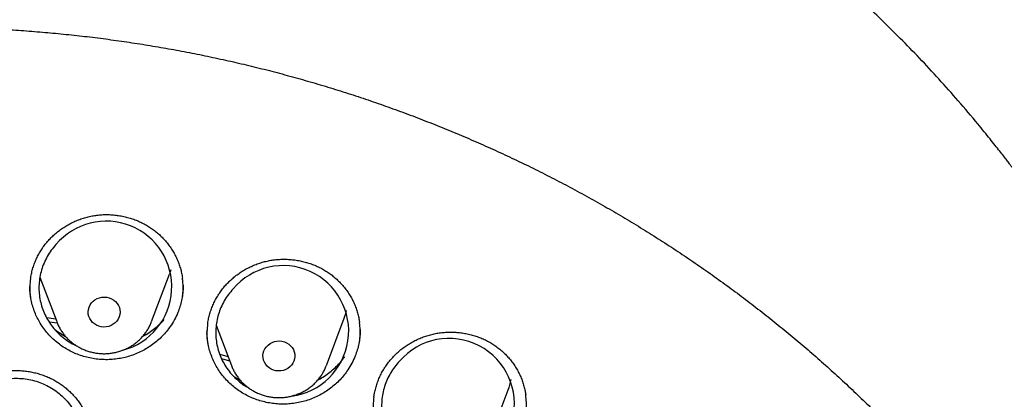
# Model space of a CAD drawing. Header units: millimetres. Extents: x 8 to 1233, y 12 to 1462.
# Tile 67 of 127: x 455 to 479, y 1300 to 1309. Entities that reach past the tile are written whole.
import ezdxf

# ---------------------------------------------------------------- set-up
doc = ezdxf.new("R2010")
doc.units = ezdxf.units.MM

msp = doc.modelspace()

# ---------------------------------------------------------------- linework, layer by layer
at = {"color": 7, "linetype": 'Continuous', "lineweight": 30}
for p, q in [((455.206, 1302.642), (455.627, 1301.525)), ((458.003, 1301.525), (458.45, 1302.713)), ((455.643, 1301.489), (455.445, 1301.514)), ((459.624, 1301.437), (460.004, 1300.424)), ((462.381, 1300.424), (462.828, 1301.613)), ((457.823, 1301.209), (457.856, 1301.201)), ((459.391, 1301.281), (459.391, 1301.296)), ((459.964, 1300.532), (459.76, 1300.595)), ((466.488, 1298.627), (466.935, 1299.816))]:
    msp.add_line(p, q, dxfattribs=at)
at = {"color": 7, "linetype": 'Continuous', "lineweight": 30, "flags": 128}
for points in [[(458.487, 1302.824), (458.472, 1302.775), (458.45, 1302.713)], [(456.884, 1302.136), (456.945, 1302.121), (457.003, 1302.098), (457.056, 1302.066), (457.103, 1302.027), (457.142, 1301.982), (457.174, 1301.931), (457.197, 1301.876), (457.211, 1301.819), (457.215, 1301.76), (457.209, 1301.701), (457.193, 1301.644), (457.168, 1301.59), (457.134, 1301.541), (457.093, 1301.496), (457.044, 1301.459), (456.99, 1301.429), (456.932, 1301.407), (456.87, 1301.395), (456.808, 1301.391), (456.745, 1301.397), (456.685, 1301.412), (456.627, 1301.435), (456.574, 1301.467), (456.527, 1301.506), (456.487, 1301.551), (456.455, 1301.602), (456.432, 1301.657), (456.419, 1301.714), (456.415, 1301.773), (456.421, 1301.832), (456.437, 1301.889), (456.462, 1301.943), (456.495, 1301.992), (456.537, 1302.036), (456.585, 1302.074), (456.639, 1302.104), (456.698, 1302.125), (456.759, 1302.138), (456.822, 1302.142), (456.884, 1302.136)], [(455.377, 1301.626), (455.441, 1301.618), (455.599, 1301.598)], [(461.329, 1301.019), (461.386, 1300.994), (461.439, 1300.962), (461.485, 1300.922), (461.524, 1300.876), (461.555, 1300.824), (461.577, 1300.769), (461.589, 1300.712), (461.592, 1300.653), (461.585, 1300.594), (461.568, 1300.538), (461.542, 1300.484), (461.508, 1300.435), (461.465, 1300.391), (461.416, 1300.355), (461.362, 1300.326), (461.303, 1300.305), (461.241, 1300.293), (461.178, 1300.291), (461.116, 1300.297), (461.056, 1300.313), (460.999, 1300.338), (460.946, 1300.37), (460.9, 1300.41), (460.861, 1300.456), (460.83, 1300.507), (460.808, 1300.562), (460.795, 1300.62), (460.793, 1300.679), (460.8, 1300.737), (460.817, 1300.794), (460.843, 1300.848), (460.877, 1300.897), (460.92, 1300.94), (460.969, 1300.977), (461.023, 1301.006), (461.082, 1301.027), (461.144, 1301.038), (461.206, 1301.041), (461.269, 1301.034), (461.329, 1301.019)], [(459.709, 1300.715), (459.737, 1300.706), (459.92, 1300.65)]]:
    msp.add_lwpolyline(points, dxfattribs=at)
at = {"color": 7, "linetype": 'Continuous', "lineweight": 30}
for centre, radius, start, end in [((456.867, 1302.399), 1.642, 284.8059, 139.9719), ((461.299, 1301.288), 1.64, 277.4099, 139.8688), ((461.378, 1302.158), 1.549, 339.3723, 346.7754), ((465.453, 1299.469), 1.636, 269.2169, 139.3173), ((465.487, 1300.361), 1.547, 339.3692, 349.3402)]:
    msp.add_arc(centre, radius, start, end, dxfattribs=at)
for points, knots in [([(484.676, 1295.088), (484.663, 1295.134), (484.634, 1295.235), (484.589, 1295.389), (484.539, 1295.556), (484.485, 1295.734), (484.426, 1295.927), (484.361, 1296.136), (484.289, 1296.359), (484.195, 1296.645), (484.074, 1296.998), (483.921, 1297.426), (483.755, 1297.867), (483.577, 1298.317), (483.388, 1298.775), (483.18, 1299.256), (482.951, 1299.759), (482.701, 1300.283), (482.459, 1300.765), (482.232, 1301.2), (482.023, 1301.586), (481.808, 1301.971), (481.591, 1302.345), (481.381, 1302.697), (481.181, 1303.023), (480.99, 1303.325), (480.809, 1303.606), (480.628, 1303.879), (480.45, 1304.143), (480.276, 1304.395), (480.118, 1304.619), (479.979, 1304.813), (479.858, 1304.98), (479.759, 1305.114), (479.682, 1305.217), (479.625, 1305.293), (479.578, 1305.356), (479.533, 1305.416), (479.48, 1305.485), (479.415, 1305.57), (479.335, 1305.675), (479.238, 1305.799), (479.124, 1305.944), (478.995, 1306.106), (478.85, 1306.285), (478.588, 1306.604), (478.212, 1307.048), (477.724, 1307.597), (477.24, 1308.118), (476.76, 1308.613), (476.286, 1309.08), (475.898, 1309.448), (475.593, 1309.729), (475.364, 1309.936), (475.121, 1310.151), (474.86, 1310.378), (474.56, 1310.633), (474.217, 1310.917), (473.828, 1311.229), (473.41, 1311.554), (472.962, 1311.891), (472.484, 1312.237), (471.986, 1312.585), (471.467, 1312.933), (470.929, 1313.28), (470.361, 1313.63), (469.763, 1313.983), (469.178, 1314.312), (468.612, 1314.616), (468.069, 1314.896), (467.516, 1315.168), (466.965, 1315.427), (466.428, 1315.668), (465.91, 1315.89), (465.409, 1316.095), (464.921, 1316.287), (464.446, 1316.465), (463.985, 1316.63), (463.546, 1316.78), (463.131, 1316.916), (462.739, 1317.04), (462.394, 1317.144), (462.092, 1317.232), (461.832, 1317.306), (461.589, 1317.373), (461.368, 1317.432), (461.172, 1317.483), (461.008, 1317.525), (460.874, 1317.558), (460.764, 1317.586), (460.666, 1317.61), (460.57, 1317.633), (460.454, 1317.66), (460.308, 1317.694), (460.125, 1317.737), (459.91, 1317.784), (459.666, 1317.837), (459.39, 1317.895), (459.083, 1317.956), (458.745, 1318.02), (458.376, 1318.087), (457.976, 1318.154), (457.544, 1318.221), (457.08, 1318.288), (456.584, 1318.352), (456.057, 1318.412), (455.478, 1318.47), (454.861, 1318.52), (454.218, 1318.561), (453.586, 1318.59), (452.967, 1318.607), (452.293, 1318.614), (451.569, 1318.607), (450.798, 1318.582), (450.053, 1318.542), (449.335, 1318.489), (448.642, 1318.424), (448.021, 1318.353), (447.468, 1318.281), (446.979, 1318.21), (446.507, 1318.135), (446.051, 1318.056), (445.612, 1317.975), (445.24, 1317.901), (444.939, 1317.838), (444.711, 1317.789), (444.511, 1317.745), (444.337, 1317.705), (444.198, 1317.673), (444.09, 1317.647), (444.01, 1317.628), (443.947, 1317.613), (443.895, 1317.6), (443.835, 1317.585), (443.75, 1317.564), (443.634, 1317.535), (443.493, 1317.5), (443.332, 1317.458), (443.151, 1317.41), (442.95, 1317.356), (442.705, 1317.288), (442.414, 1317.205), (442.072, 1317.104), (441.698, 1316.989), (441.293, 1316.859), (440.861, 1316.715), (440.414, 1316.559), (439.964, 1316.394), (439.52, 1316.225), (438.976, 1316.009), (438.338, 1315.742), (437.616, 1315.42), (436.922, 1315.091), (436.254, 1314.756), (435.609, 1314.415), (434.99, 1314.071), (434.398, 1313.726), (433.829, 1313.379), (433.269, 1313.022), (432.705, 1312.647), (432.13, 1312.248), (431.546, 1311.824), (430.955, 1311.375), (430.357, 1310.898), (429.754, 1310.393), (429.238, 1309.94), (428.81, 1309.549), (428.468, 1309.227), (428.125, 1308.895), (427.787, 1308.557), (427.461, 1308.222), (427.155, 1307.898), (426.856, 1307.573), (426.568, 1307.25), (426.291, 1306.932), (426.041, 1306.638), (425.817, 1306.368), (425.619, 1306.123), (425.46, 1305.924), (425.338, 1305.768), (425.25, 1305.654), (425.179, 1305.562), (425.13, 1305.498), (425.093, 1305.449), (425.055, 1305.4), (425.007, 1305.336), (424.944, 1305.253), (424.867, 1305.15), (424.776, 1305.026), (424.672, 1304.883), (424.555, 1304.721), (424.425, 1304.539), (424.287, 1304.342), (424.056, 1304.007), (423.738, 1303.528), (423.352, 1302.919), (422.981, 1302.301), (422.625, 1301.677), (422.273, 1301.024), (421.978, 1300.444), (421.737, 1299.945), (421.546, 1299.535), (421.358, 1299.114), (421.175, 1298.686), (421, 1298.261), (420.839, 1297.849), (420.692, 1297.461), (420.56, 1297.097), (420.442, 1296.758), (420.337, 1296.443), (420.243, 1296.154), (420.16, 1295.891), (420.088, 1295.653), (420.025, 1295.442), (419.972, 1295.257), (419.939, 1295.141), (419.924, 1295.088)], [0, 0, 0, 0, 0.001645, 0.00357, 0.005513, 0.007703, 0.010147, 0.012793, 0.015609, 0.018595, 0.023632, 0.02909, 0.034968, 0.040572, 0.046512, 0.052786, 0.059396, 0.06634, 0.07362, 0.0787, 0.083932, 0.089296, 0.09448, 0.099374, 0.103899, 0.108145, 0.112112, 0.1158, 0.119826, 0.123456, 0.12669, 0.129529, 0.131972, 0.13402, 0.135418, 0.136544, 0.137397, 0.138187, 0.139221, 0.140491, 0.141986, 0.143889, 0.146065, 0.148512, 0.151231, 0.154211, 0.163137, 0.171781, 0.180143, 0.188225, 0.196025, 0.203544, 0.206992, 0.210552, 0.21435, 0.218387, 0.222662, 0.228132, 0.233948, 0.240111, 0.24662, 0.253476, 0.260678, 0.267785, 0.275201, 0.282924, 0.290955, 0.299294, 0.306146, 0.313193, 0.320407, 0.327445, 0.334206, 0.340689, 0.346895, 0.352824, 0.358739, 0.364348, 0.369654, 0.374656, 0.379353, 0.383747, 0.387036, 0.390131, 0.393033, 0.395679, 0.397985, 0.399948, 0.401486, 0.40272, 0.403826, 0.404942, 0.406114, 0.407911, 0.410063, 0.412568, 0.415428, 0.418642, 0.42221, 0.426133, 0.430409, 0.43504, 0.440024, 0.445363, 0.451056, 0.457103, 0.463505, 0.470911, 0.478273, 0.485478, 0.492527, 0.499421, 0.508479, 0.517252, 0.525742, 0.533947, 0.541868, 0.549506, 0.555307, 0.560933, 0.566384, 0.57166, 0.57676, 0.581654, 0.584628, 0.587289, 0.589636, 0.591669, 0.59339, 0.594522, 0.59546, 0.596205, 0.596757, 0.597288, 0.598335, 0.599744, 0.601399, 0.603297, 0.605438, 0.607823, 0.61045, 0.614138, 0.618218, 0.622689, 0.627554, 0.63281, 0.638325, 0.64385, 0.649292, 0.65465, 0.664011, 0.673105, 0.681933, 0.690495, 0.698956, 0.707141, 0.715048, 0.722677, 0.730266, 0.738121, 0.746244, 0.754616, 0.763255, 0.77216, 0.781333, 0.790773, 0.796188, 0.801688, 0.807271, 0.812938, 0.818482, 0.823722, 0.828658, 0.834034, 0.838995, 0.843544, 0.847678, 0.8514, 0.854707, 0.856664, 0.858428, 0.859818, 0.860775, 0.861291, 0.861997, 0.862953, 0.864159, 0.865698, 0.867514, 0.869607, 0.871977, 0.874624, 0.877537, 0.880552, 0.889093, 0.898, 0.906262, 0.914815, 0.92366, 0.932797, 0.938119, 0.943535, 0.949045, 0.954649, 0.960264, 0.965571, 0.970539, 0.975167, 0.979455, 0.983405, 0.987015, 0.990287, 0.993221, 0.995817, 0.998076, 1, 1, 1, 1]), ([(419.828, 1282.175), (419.846, 1282.305), (419.888, 1282.601), (419.963, 1283.059), (420.052, 1283.551), (420.149, 1284.042), (420.255, 1284.531), (420.369, 1285.018), (420.491, 1285.503), (420.622, 1285.987), (420.761, 1286.468), (420.909, 1286.948), (421.065, 1287.425), (421.229, 1287.899), (421.401, 1288.371), (421.582, 1288.84), (421.77, 1289.307), (421.967, 1289.77), (422.171, 1290.231), (422.384, 1290.688), (422.604, 1291.142), (422.833, 1291.593), (423.069, 1292.04), (423.312, 1292.483), (423.564, 1292.923), (423.823, 1293.359), (424.089, 1293.79), (424.363, 1294.218), (424.645, 1294.641), (424.933, 1295.06), (425.229, 1295.475), (425.532, 1295.885), (425.842, 1296.291), (426.159, 1296.691), (426.483, 1297.087), (426.814, 1297.478), (427.151, 1297.863), (427.495, 1298.244), (427.846, 1298.619), (428.203, 1298.989), (428.566, 1299.353), (428.936, 1299.711), (429.311, 1300.065), (429.693, 1300.412), (430.081, 1300.753), (430.475, 1301.089), (430.874, 1301.418), (431.28, 1301.741), (431.69, 1302.058), (432.106, 1302.369), (432.528, 1302.673), (432.954, 1302.971), (433.386, 1303.263), (433.823, 1303.547), (434.264, 1303.825), (434.711, 1304.097), (435.162, 1304.361), (435.617, 1304.619), (436.077, 1304.869), (436.541, 1305.113), (437.01, 1305.349), (437.482, 1305.579), (437.958, 1305.801), (438.438, 1306.016), (438.922, 1306.223), (439.409, 1306.423), (439.9, 1306.616), (440.394, 1306.801), (440.891, 1306.978), (441.391, 1307.148), (441.894, 1307.311), (442.4, 1307.465), (442.908, 1307.612), (443.419, 1307.751), (443.932, 1307.883), (444.447, 1308.006), (444.964, 1308.122), (445.484, 1308.23), (446.005, 1308.33), (446.528, 1308.421), (447.052, 1308.505), (447.578, 1308.581), (448.105, 1308.649), (448.633, 1308.709), (449.162, 1308.761), (449.692, 1308.805), (450.222, 1308.84), (450.753, 1308.868), (451.285, 1308.888), (451.816, 1308.899), (452.348, 1308.902), (452.88, 1308.897), (453.412, 1308.885), (453.943, 1308.864), (454.474, 1308.835), (455.005, 1308.797), (455.534, 1308.752), (456.063, 1308.699), (456.591, 1308.638), (457.118, 1308.568), (457.643, 1308.491), (458.167, 1308.405), (458.69, 1308.312), (459.21, 1308.211), (459.729, 1308.102), (460.246, 1307.984), (460.761, 1307.86), (461.274, 1307.727), (461.784, 1307.586), (462.292, 1307.438), (462.797, 1307.282), (463.3, 1307.118), (463.799, 1306.947), (464.296, 1306.768), (464.789, 1306.581), (465.279, 1306.387), (465.766, 1306.186), (466.249, 1305.977), (466.728, 1305.761), (467.204, 1305.538), (467.675, 1305.307), (468.143, 1305.069), (468.606, 1304.825), (469.066, 1304.573), (469.52, 1304.314), (469.97, 1304.048), (470.416, 1303.776), (470.857, 1303.496), (471.292, 1303.21), (471.723, 1302.918), (472.149, 1302.619), (472.569, 1302.313), (472.984, 1302.001), (473.394, 1301.683), (473.798, 1301.359), (474.197, 1301.028), (474.589, 1300.692), (474.976, 1300.349), (475.357, 1300.001), (475.731, 1299.647), (476.1, 1299.287), (476.462, 1298.922), (476.818, 1298.551), (477.167, 1298.175), (477.51, 1297.794), (477.847, 1297.407), (478.176, 1297.016), (478.499, 1296.619), (478.814, 1296.218), (479.123, 1295.812), (479.425, 1295.401), (479.719, 1294.985), (480.007, 1294.565), (480.287, 1294.141), (480.559, 1293.713), (480.824, 1293.28), (481.082, 1292.844), (481.332, 1292.404), (481.574, 1291.96), (481.809, 1291.512), (482.036, 1291.061), (482.255, 1290.606), (482.466, 1290.148), (482.669, 1289.687), (482.864, 1289.223), (483.051, 1288.756), (483.23, 1288.286), (483.401, 1287.814), (483.564, 1287.339), (483.718, 1286.862), (483.864, 1286.382), (484.002, 1285.9), (484.131, 1285.416), (484.252, 1284.93), (484.365, 1284.443), (484.469, 1283.954), (484.565, 1283.463), (484.652, 1282.971), (484.73, 1282.477), (484.785, 1282.097), (484.812, 1281.881), (484.818, 1281.83)], [0, 0, 0, 0, 0.004439, 0.010056, 0.015673, 0.021289, 0.026906, 0.032523, 0.038139, 0.043756, 0.049373, 0.054989, 0.060606, 0.066222, 0.071838, 0.077455, 0.083071, 0.088687, 0.094304, 0.09992, 0.105536, 0.111152, 0.116768, 0.122384, 0.128, 0.133616, 0.139232, 0.144847, 0.150463, 0.156079, 0.161694, 0.16731, 0.172925, 0.178541, 0.184156, 0.189772, 0.195387, 0.201002, 0.206617, 0.212232, 0.217847, 0.223462, 0.229077, 0.234692, 0.240307, 0.245922, 0.251536, 0.257151, 0.262766, 0.26838, 0.273995, 0.279609, 0.285224, 0.290838, 0.296453, 0.302067, 0.307681, 0.313296, 0.31891, 0.324524, 0.330138, 0.335752, 0.341366, 0.346981, 0.352595, 0.358209, 0.363823, 0.369436, 0.37505, 0.380664, 0.386278, 0.391892, 0.397506, 0.40312, 0.408734, 0.414347, 0.419961, 0.425575, 0.431189, 0.436802, 0.442416, 0.44803, 0.453643, 0.459257, 0.464871, 0.470484, 0.476098, 0.481712, 0.487325, 0.492939, 0.498553, 0.504166, 0.50978, 0.515393, 0.521007, 0.526621, 0.532234, 0.537848, 0.543462, 0.549075, 0.554689, 0.560303, 0.565916, 0.57153, 0.577144, 0.582757, 0.588371, 0.593985, 0.599599, 0.605212, 0.610826, 0.61644, 0.622054, 0.627668, 0.633282, 0.638895, 0.644509, 0.650123, 0.655737, 0.661351, 0.666965, 0.672579, 0.678193, 0.683808, 0.689422, 0.695036, 0.70065, 0.706264, 0.711879, 0.717493, 0.723107, 0.728722, 0.734336, 0.739951, 0.745565, 0.75118, 0.756794, 0.762409, 0.768024, 0.773639, 0.779253, 0.784868, 0.790483, 0.796098, 0.801713, 0.807328, 0.812943, 0.818559, 0.824174, 0.829789, 0.835405, 0.84102, 0.846636, 0.852251, 0.857867, 0.863482, 0.869098, 0.874714, 0.88033, 0.885945, 0.891561, 0.897177, 0.902793, 0.90841, 0.914026, 0.919642, 0.925258, 0.930874, 0.936491, 0.942107, 0.947724, 0.95334, 0.958956, 0.964573, 0.97019, 0.975806, 0.981423, 0.98704, 0.992656, 0.998273, 1, 1, 1, 1]), ([(455.284, 1303.387), (455.296, 1303.404), (455.332, 1303.454), (455.397, 1303.534), (455.482, 1303.625), (455.573, 1303.712), (455.671, 1303.793), (455.775, 1303.868), (455.883, 1303.937), (455.997, 1303.998), (456.114, 1304.052), (456.234, 1304.099), (456.356, 1304.137), (456.48, 1304.167), (456.605, 1304.188), (456.73, 1304.201), (456.857, 1304.207), (456.985, 1304.204), (457.114, 1304.192), (457.242, 1304.173), (457.37, 1304.145), (457.494, 1304.11), (457.616, 1304.067), (457.733, 1304.016), (457.846, 1303.958), (457.953, 1303.894), (458.055, 1303.823), (458.152, 1303.745), (458.244, 1303.661), (458.33, 1303.57), (458.411, 1303.473), (458.485, 1303.371), (458.552, 1303.264), (458.612, 1303.153), (458.664, 1303.039), (458.707, 1302.922), (458.741, 1302.803), (458.765, 1302.699), (458.773, 1302.634), (458.776, 1302.61)], [0, 0, 0, 0, 0.013632, 0.04091, 0.068325, 0.095934, 0.12371, 0.151613, 0.179592, 0.20759, 0.235531, 0.263358, 0.291021, 0.318482, 0.345701, 0.372757, 0.40004, 0.427634, 0.455479, 0.4835, 0.511614, 0.53972, 0.56771, 0.595504, 0.623035, 0.650253, 0.677233, 0.704515, 0.732051, 0.759818, 0.787768, 0.815843, 0.843983, 0.872115, 0.900171, 0.928103, 0.955874, 0.983467, 1, 1, 1, 1]), ([(454.973, 1302.592), (454.976, 1302.613), (454.984, 1302.677), (455.007, 1302.78), (455.041, 1302.901), (455.084, 1303.02), (455.135, 1303.135), (455.193, 1303.246), (455.244, 1303.329), (455.276, 1303.375), (455.284, 1303.387)], [0, 0, 0, 0, 0.076898, 0.223401, 0.370003, 0.516298, 0.662004, 0.806894, 0.95081, 1, 1, 1, 1]), ([(455.609, 1303.455), (455.569, 1303.408), (455.488, 1303.314), (455.389, 1303.158), (455.306, 1302.993), (455.244, 1302.82), (455.202, 1302.641), (455.182, 1302.459), (455.182, 1302.276), (455.204, 1302.094), (455.247, 1301.916), (455.311, 1301.744), (455.394, 1301.58), (455.495, 1301.426), (455.614, 1301.284), (455.749, 1301.155), (455.898, 1301.043), (456.024, 1300.965), (456.103, 1300.931), (456.125, 1300.921)], [0, 0, 0, 0, 0.061007, 0.122209, 0.183216, 0.244223, 0.305424, 0.366431, 0.42745, 0.488664, 0.549684, 0.610695, 0.671902, 0.732913, 0.793896, 0.855074, 0.916057, 0.977004, 1, 1, 1, 1]), ([(459.709, 1302.247), (459.72, 1302.264), (459.756, 1302.314), (459.82, 1302.395), (459.904, 1302.488), (459.994, 1302.576), (460.091, 1302.658), (460.194, 1302.735), (460.302, 1302.805), (460.414, 1302.868), (460.531, 1302.924), (460.65, 1302.972), (460.772, 1303.012), (460.896, 1303.043), (461.02, 1303.067), (461.146, 1303.082), (461.272, 1303.089), (461.401, 1303.088), (461.529, 1303.078), (461.658, 1303.061), (461.785, 1303.035), (461.91, 1303.002), (462.033, 1302.96), (462.15, 1302.911), (462.264, 1302.855), (462.371, 1302.793), (462.474, 1302.724), (462.571, 1302.647), (462.664, 1302.564), (462.752, 1302.475), (462.834, 1302.379), (462.909, 1302.278), (462.977, 1302.173), (463.038, 1302.063), (463.091, 1301.949), (463.135, 1301.833), (463.171, 1301.715), (463.197, 1301.605), (463.207, 1301.534), (463.211, 1301.504)], [0, 0, 0, 0, 0.01358, 0.04074, 0.068037, 0.095527, 0.123183, 0.150965, 0.178824, 0.206701, 0.234522, 0.26223, 0.289776, 0.317121, 0.344226, 0.37117, 0.398339, 0.425818, 0.453546, 0.481448, 0.50944, 0.537422, 0.565288, 0.592956, 0.620362, 0.647456, 0.674312, 0.701471, 0.728883, 0.756526, 0.784353, 0.812305, 0.840322, 0.86833, 0.896262, 0.924068, 0.951712, 0.979178, 1, 1, 1, 1]), ([(458.775, 1302.121), (458.782, 1302.178), (458.797, 1302.304), (458.796, 1302.468), (458.78, 1302.575), (458.774, 1302.612)], [0, 0, 0, 0, 0.345149, 0.771137, 1, 1, 1, 1]), ([(454.972, 1302.594), (454.965, 1302.534), (454.951, 1302.404), (454.953, 1302.239), (454.969, 1302.137), (454.974, 1302.104)], [0, 0, 0, 0, 0.371128, 0.795189, 1, 1, 1, 1]), ([(458.471, 1301.405), (458.44, 1301.363), (458.379, 1301.278), (458.273, 1301.16), (458.156, 1301.05), (458.031, 1300.949), (457.897, 1300.86), (457.757, 1300.782), (457.609, 1300.715), (457.455, 1300.66), (457.3, 1300.619), (457.141, 1300.59), (456.979, 1300.574), (456.816, 1300.571), (456.655, 1300.582), (456.496, 1300.605), (456.339, 1300.642), (456.185, 1300.691), (456.037, 1300.752), (455.895, 1300.825), (455.758, 1300.91), (455.63, 1301.006), (455.512, 1301.111), (455.403, 1301.225), (455.304, 1301.349), (455.216, 1301.481), (455.14, 1301.618), (455.076, 1301.761), (455.025, 1301.91), (454.987, 1302.063), (454.964, 1302.216), (454.953, 1302.332), (454.955, 1302.396), (454.955, 1302.408)], [0, 0, 0, 0, 0.0326575, 0.0653161, 0.0989174, 0.1325179, 0.165246, 0.1979748, 0.231663, 0.2653511, 0.2979756, 0.3305998, 0.3641784, 0.3977565, 0.4302852, 0.4628141, 0.4962852, 0.5297568, 0.5623523, 0.5949478, 0.6284915, 0.6620352, 0.6946172, 0.7271993, 0.7607261, 0.794253, 0.8268805, 0.859508, 0.8930817, 0.9266547, 0.9592957, 0.9919378, 1, 1, 1, 1]), ([(458.792, 1302.435), (458.793, 1302.411), (458.794, 1302.335), (458.781, 1302.208), (458.755, 1302.054), (458.715, 1301.901), (458.657, 1301.74), (458.579, 1301.572), (458.507, 1301.461), (458.471, 1301.405)], [0, 0, 0, 0, 0.067576, 0.208865, 0.350153, 0.495531, 0.640909, 0.819457, 1, 1, 1, 1]), ([(459.408, 1301.465), (459.41, 1301.481), (459.417, 1301.539), (459.438, 1301.636), (459.471, 1301.758), (459.512, 1301.877), (459.562, 1301.993), (459.619, 1302.104), (459.669, 1302.188), (459.7, 1302.235), (459.709, 1302.247)], [0, 0, 0, 0, 0.057378, 0.206896, 0.356521, 0.505834, 0.654544, 0.802419, 0.949292, 1, 1, 1, 1]), ([(460.045, 1302.345), (460.004, 1302.299), (459.923, 1302.205), (459.822, 1302.049), (459.738, 1301.884), (459.675, 1301.711), (459.632, 1301.533), (459.61, 1301.351), (459.609, 1301.169), (459.629, 1300.987), (459.671, 1300.809), (459.733, 1300.637), (459.815, 1300.472), (459.915, 1300.318), (460.033, 1300.176), (460.167, 1300.048), (460.301, 1299.943), (460.395, 1299.889), (460.436, 1299.866)], [0, 0, 0, 0, 0.0634591, 0.1271206, 0.1905798, 0.2540386, 0.3176998, 0.3811587, 0.4446208, 0.5082852, 0.5717472, 0.6351895, 0.6988342, 0.7622763, 0.825683, 0.889292, 0.9526986, 1, 1, 1, 1]), ([(455.628, 1301.524), (455.634, 1301.508), (455.652, 1301.459), (455.69, 1301.383), (455.741, 1301.295), (455.8, 1301.212), (455.865, 1301.134), (455.938, 1301.062), (456.016, 1300.995), (456.1, 1300.935), (456.189, 1300.881), (456.282, 1300.835), (456.379, 1300.796), (456.478, 1300.765), (456.581, 1300.743), (456.685, 1300.728), (456.79, 1300.722), (456.895, 1300.724), (457, 1300.735), (457.103, 1300.754), (457.205, 1300.781), (457.304, 1300.816), (457.4, 1300.859), (457.491, 1300.91), (457.578, 1300.968), (457.659, 1301.032), (457.735, 1301.103), (457.804, 1301.18), (457.866, 1301.262), (457.921, 1301.348), (457.967, 1301.435), (457.991, 1301.495), (458.002, 1301.523)], [0, 0, 0, 0, 0.017576, 0.051104, 0.084673, 0.11829, 0.151964, 0.185699, 0.219498, 0.253364, 0.287294, 0.321287, 0.355338, 0.389443, 0.423595, 0.457789, 0.492018, 0.526273, 0.560546, 0.594827, 0.629107, 0.663378, 0.69763, 0.731853, 0.766039, 0.800179, 0.834265, 0.868289, 0.902247, 0.936136, 0.969954, 1, 1, 1, 1]), ([(457.782, 1301.158), (457.788, 1301.161), (457.843, 1301.188), (457.943, 1301.251), (458.081, 1301.349), (458.209, 1301.457), (458.284, 1301.537), (458.321, 1301.575)], [0, 0, 0, 0, 0.0245, 0.267306, 0.517177, 0.767047, 1, 1, 1, 1]), ([(459.407, 1301.468), (459.4, 1301.402), (459.386, 1301.266), (459.389, 1301.102), (459.405, 1301.006), (459.409, 1300.979)], [0, 0, 0, 0, 0.406417, 0.830813, 1, 1, 1, 1]), ([(463.211, 1301.016), (463.218, 1301.079), (463.232, 1301.211), (463.229, 1301.375), (463.214, 1301.475), (463.209, 1301.506)], [0, 0, 0, 0, 0.383626, 0.809687, 1, 1, 1, 1]), ([(455.583, 1301.327), (455.622, 1301.298), (455.707, 1301.237), (455.797, 1301.181), (455.848, 1301.156), (455.85, 1301.155)], [0, 0, 0, 0, 0.463781, 0.985115, 1, 1, 1, 1]), ([(462.918, 1300.316), (462.888, 1300.274), (462.828, 1300.189), (462.723, 1300.069), (462.608, 1299.957), (462.484, 1299.855), (462.352, 1299.764), (462.213, 1299.684), (462.065, 1299.614), (461.913, 1299.557), (461.757, 1299.513), (461.599, 1299.482), (461.437, 1299.463), (461.274, 1299.458), (461.113, 1299.466), (460.954, 1299.487), (460.796, 1299.521), (460.641, 1299.568), (460.493, 1299.626), (460.35, 1299.697), (460.212, 1299.78), (460.083, 1299.874), (459.963, 1299.977), (459.853, 1300.089), (459.752, 1300.211), (459.663, 1300.341), (459.585, 1300.477), (459.52, 1300.619), (459.467, 1300.766), (459.427, 1300.918), (459.402, 1301.071), (459.39, 1301.18), (459.391, 1301.237), (459.391, 1301.244)], [0, 0, 0, 0, 0.032751, 0.065504, 0.099198, 0.132892, 0.165774, 0.198658, 0.232505, 0.266352, 0.299133, 0.331914, 0.365654, 0.399394, 0.432074, 0.464754, 0.498382, 0.53201, 0.564745, 0.59748, 0.631169, 0.664857, 0.697566, 0.730274, 0.763932, 0.79759, 0.830336, 0.863082, 0.896778, 0.930473, 0.963232, 0.995993, 1, 1, 1, 1]), ([(463.227, 1301.329), (463.228, 1301.312), (463.229, 1301.243), (463.218, 1301.124), (463.195, 1300.97), (463.156, 1300.817), (463.1, 1300.654), (463.024, 1300.485), (462.954, 1300.373), (462.918, 1300.316)], [0, 0, 0, 0, 0.048019, 0.192189, 0.33636, 0.484708, 0.633055, 0.815506, 1, 1, 1, 1]), ([(463.867, 1300.411), (463.879, 1300.428), (463.914, 1300.479), (463.978, 1300.56), (464.061, 1300.654), (464.151, 1300.742), (464.248, 1300.825), (464.35, 1300.902), (464.458, 1300.973), (464.57, 1301.036), (464.687, 1301.093), (464.806, 1301.142), (464.928, 1301.183), (465.051, 1301.215), (465.175, 1301.24), (465.301, 1301.256), (465.427, 1301.264), (465.555, 1301.264), (465.684, 1301.255), (465.813, 1301.239), (465.94, 1301.214), (466.065, 1301.182), (466.188, 1301.141), (466.306, 1301.094), (466.419, 1301.039), (466.527, 1300.977), (466.629, 1300.909), (466.727, 1300.834), (466.82, 1300.752), (466.908, 1300.663), (466.991, 1300.568), (467.066, 1300.468), (467.135, 1300.363), (467.196, 1300.254), (467.249, 1300.141), (467.294, 1300.026), (467.33, 1299.909), (467.357, 1299.797), (467.367, 1299.724), (467.372, 1299.692)], [0, 0, 0, 0, 0.0135661, 0.040685, 0.0679395, 0.0953873, 0.1230008, 0.1507409, 0.1785588, 0.2063965, 0.2341789, 0.2618498, 0.2893597, 0.3166697, 0.3437407, 0.3706517, 0.3977885, 0.4252343, 0.4529278, 0.4807945, 0.5087503, 0.5366951, 0.564522, 0.5921516, 0.6195182, 0.6465735, 0.6733911, 0.7005097, 0.7278828, 0.7554883, 0.7832771, 0.8111921, 0.8391712, 0.8671408, 0.8950329, 0.9227986, 0.9504011, 0.9778229, 1, 1, 1, 1]), ([(462.164, 1300.062), (462.172, 1300.066), (462.229, 1300.094), (462.332, 1300.16), (462.47, 1300.259), (462.598, 1300.37), (462.715, 1300.49), (462.796, 1300.583), (462.834, 1300.639), (462.842, 1300.65)], [0, 0, 0, 0, 0.029078, 0.212443, 0.401143, 0.589844, 0.773062, 0.95628, 1, 1, 1, 1]), ([(460.006, 1300.424), (460.011, 1300.409), (460.028, 1300.362), (460.065, 1300.287), (460.116, 1300.199), (460.174, 1300.116), (460.239, 1300.038), (460.311, 1299.965), (460.389, 1299.898), (460.473, 1299.837), (460.561, 1299.783), (460.654, 1299.737), (460.751, 1299.698), (460.851, 1299.666), (460.953, 1299.643), (461.057, 1299.628), (461.162, 1299.621), (461.267, 1299.623), (461.372, 1299.633), (461.476, 1299.652), (461.577, 1299.679), (461.676, 1299.714), (461.772, 1299.756), (461.864, 1299.807), (461.951, 1299.864), (462.033, 1299.928), (462.109, 1299.999), (462.178, 1300.075), (462.241, 1300.157), (462.296, 1300.243), (462.343, 1300.331), (462.367, 1300.392), (462.379, 1300.422)], [0, 0, 0, 0, 0.0158273, 0.0493618, 0.0829355, 0.1165576, 0.1502357, 0.1839751, 0.2177789, 0.2516484, 0.2855829, 0.31958, 0.353636, 0.3877459, 0.421904, 0.4561037, 0.4903381, 0.5245996, 0.5588799, 0.5931686, 0.6274571, 0.6617363, 0.6959971, 0.7302301, 0.7644261, 0.7985762, 0.8326724, 0.8667079, 0.9006773, 0.9345773, 0.9684067, 1, 1, 1, 1]), ([(463.57, 1299.635), (463.572, 1299.649), (463.578, 1299.704), (463.599, 1299.799), (463.631, 1299.921), (463.672, 1300.04), (463.721, 1300.156), (463.777, 1300.268), (463.827, 1300.352), (463.859, 1300.399), (463.867, 1300.411)], [0, 0, 0, 0, 0.0501252, 0.2006522, 0.3512895, 0.5016147, 0.6513354, 0.8002137, 0.9480823, 1, 1, 1, 1]), ([(464.213, 1300.535), (464.171, 1300.489), (464.089, 1300.396), (463.986, 1300.241), (463.9, 1300.077), (463.835, 1299.905), (463.79, 1299.727), (463.765, 1299.546), (463.762, 1299.363), (463.781, 1299.182), (463.82, 1299.004), (463.88, 1298.832), (463.96, 1298.667), (464.058, 1298.512), (464.174, 1298.369), (464.307, 1298.242), (464.413, 1298.154), (464.479, 1298.114), (464.491, 1298.107)], [0, 0, 0, 0, 0.065604, 0.131417, 0.197021, 0.262625, 0.328439, 0.394043, 0.45964, 0.525446, 0.591043, 0.65661, 0.722386, 0.787953, 0.85348, 0.919217, 0.984745, 1, 1, 1, 1]), ([(453.037, 1299.523), (453.049, 1299.539), (453.086, 1299.588), (453.153, 1299.666), (453.239, 1299.756), (453.332, 1299.84), (453.431, 1299.919), (453.536, 1299.991), (453.647, 1300.057), (453.761, 1300.116), (453.879, 1300.167), (454, 1300.211), (454.123, 1300.246), (454.247, 1300.273), (454.372, 1300.292), (454.498, 1300.302), (454.625, 1300.305), (454.753, 1300.299), (454.881, 1300.285), (455.009, 1300.263), (455.136, 1300.233), (455.26, 1300.195), (455.38, 1300.15), (455.497, 1300.097), (455.608, 1300.037), (455.713, 1299.971), (455.814, 1299.898), (455.909, 1299.818), (455.999, 1299.732), (456.084, 1299.64), (456.163, 1299.542), (456.235, 1299.439), (456.299, 1299.331), (456.357, 1299.219), (456.406, 1299.104), (456.446, 1298.987), (456.478, 1298.868), (456.497, 1298.777), (456.503, 1298.724), (456.505, 1298.713)], [0, 0, 0, 0, 0.013744, 0.04125, 0.068894, 0.096735, 0.124743, 0.15288, 0.181096, 0.209331, 0.23751, 0.265574, 0.293474, 0.321169, 0.34862, 0.375907, 0.403422, 0.431251, 0.459335, 0.487597, 0.515954, 0.544304, 0.572538, 0.600574, 0.628346, 0.655803, 0.683019, 0.710548, 0.738327, 0.766339, 0.794535, 0.822858, 0.851245, 0.879623, 0.907923, 0.936098, 0.964111, 0.991945, 1, 1, 1, 1]), ([(460.055, 1300.16), (460.068, 1300.15), (460.122, 1300.111), (460.182, 1300.079), (460.227, 1300.055)], [0, 0, 0, 0, 0.23502, 1, 1, 1, 1]), ([(453.367, 1299.587), (453.325, 1299.541), (453.243, 1299.449), (453.141, 1299.296), (453.056, 1299.134), (452.991, 1298.963), (452.946, 1298.786), (452.922, 1298.606), (452.919, 1298.424), (452.938, 1298.243), (452.977, 1298.065), (453.037, 1297.893), (453.117, 1297.728), (453.215, 1297.573), (453.332, 1297.43), (453.464, 1297.3), (453.61, 1297.185), (453.769, 1297.087), (453.938, 1297.007), (454.116, 1296.945), (454.3, 1296.903), (454.487, 1296.881), (454.676, 1296.88), (454.864, 1296.899), (455.049, 1296.938), (455.228, 1296.996), (455.399, 1297.074), (455.56, 1297.169), (455.709, 1297.282), (455.843, 1297.409), (455.963, 1297.551), (456.065, 1297.704), (456.148, 1297.867), (456.212, 1298.038), (456.256, 1298.215), (456.278, 1298.396), (456.279, 1298.578), (456.26, 1298.758), (456.219, 1298.936), (456.157, 1299.108), (456.077, 1299.272), (455.977, 1299.426), (455.86, 1299.569), (455.727, 1299.698), (455.579, 1299.811), (455.42, 1299.908), (455.25, 1299.988), (455.071, 1300.048), (454.887, 1300.089), (454.7, 1300.109), (454.511, 1300.109), (454.323, 1300.089), (454.139, 1300.049), (453.96, 1299.989), (453.79, 1299.91), (453.633, 1299.816), (453.49, 1299.708), (453.408, 1299.627), (453.367, 1299.587)], [0, 0, 0, 0, 0.017888, 0.035832, 0.05372, 0.071607, 0.089552, 0.107439, 0.125331, 0.14328, 0.161171, 0.179063, 0.197011, 0.214902, 0.232788, 0.25073, 0.268616, 0.286493, 0.304426, 0.322303, 0.340172, 0.358098, 0.375967, 0.393833, 0.411756, 0.429621, 0.447489, 0.465414, 0.483282, 0.501157, 0.51909, 0.536965, 0.554849, 0.57279, 0.590674, 0.608564, 0.626512, 0.644403, 0.662295, 0.680244, 0.698136, 0.716023, 0.733968, 0.751856, 0.769736, 0.787672, 0.805552, 0.823423, 0.841351, 0.859222, 0.877088, 0.895011, 0.912877, 0.930744, 0.948668, 0.966534, 0.983267, 1, 1, 1, 1]), ([(467.372, 1299.205), (467.378, 1299.27), (467.393, 1299.403), (467.39, 1299.568), (467.374, 1299.665), (467.37, 1299.694)], [0, 0, 0, 0, 0.395136, 0.820803, 1, 1, 1, 1]), ([(463.569, 1299.641), (463.562, 1299.572), (463.548, 1299.434), (463.551, 1299.268), (463.567, 1299.175), (463.571, 1299.149)], [0, 0, 0, 0, 0.421907, 0.842507, 1, 1, 1, 1])]:
    msp.add_open_spline(points, degree=3, knots=knots, dxfattribs=at)

doc.saveas('drawing.dxf')
